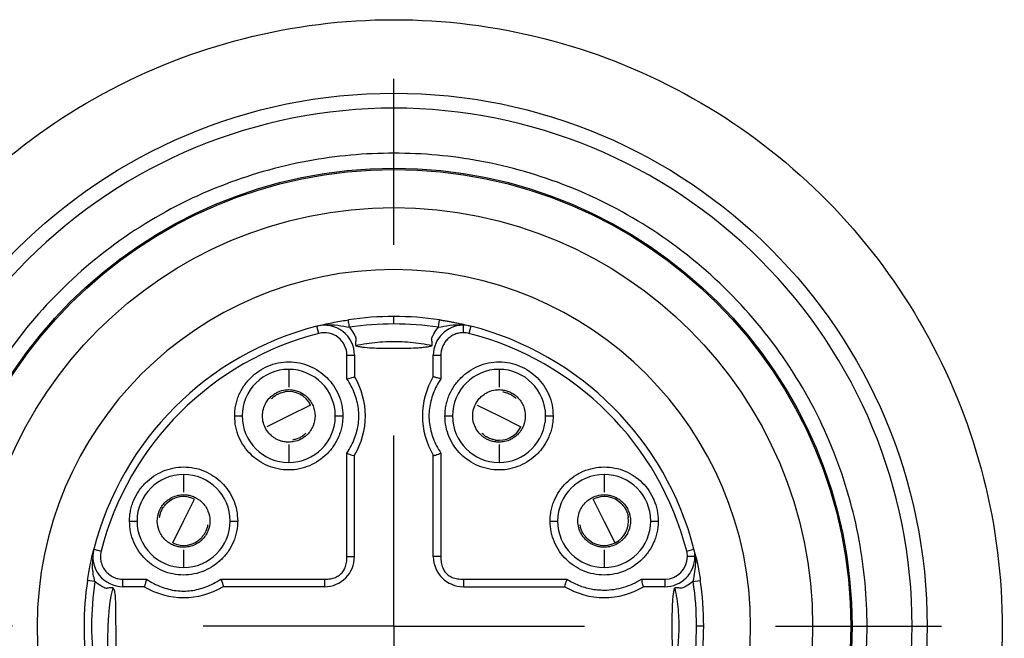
# Model space of a CAD drawing. Header units: millimetres. Extents: x 13 to 546, y 13 to 419.
# Tile 6 of 48: x 212 to 226, y 149 to 157. Entities that reach past the tile are written whole.
import ezdxf

# ---------------------------------------------------------------- set-up
doc = ezdxf.new("R2010")
doc.units = ezdxf.units.MM
doc.header["$LTSCALE"] = 2
doc.linetypes.add('SLD-Center', pattern=[19.05, 15.24, -1.27, 1.27, -1.27])
doc.layers.add('CENTER', color=40, linetype='SLD-Center')

# ---------------------------------------------------------------- blocks, each defined once
blk = doc.blocks.new('SW_CENTERMARKSYMBOL_1')
at = {"layer": 'CENTER', "color": 0}
for p, q in [((0, 5.08), (0, 7.29)), ((0, 0), (0, 2.54)), ((-5.08, 0), (-7.29, 0)), ((0, 0), (-2.54, 0)), ((0, 0), (0, -2.54)), ((0, 0), (2.54, 0)), ((5.08, 0), (7.29, 0)), ((0, -5.08), (0, -7.29))]:
    blk.add_line(p, q, dxfattribs=at)

msp = doc.modelspace()

# ---------------------------------------------------------------- linework, layer by layer
for p, q in [((217.425823, 153.030833), (217.425823, 153.130833)), ((216.426327, 152.90476), (216.401494, 153.001628)), ((218.450152, 153.001628), (218.42532, 152.90476)), ((216.800823, 152.30159), (216.800823, 152.614157)), ((216.800823, 152.614157), (216.900823, 152.614157)), ((216.900823, 152.614157), (216.900823, 152.330023)), ((217.950823, 152.330023), (217.950823, 152.614157)), ((217.950823, 152.614157), (218.050823, 152.614157)), ((218.050823, 152.614157), (218.050823, 152.30159)), ((216.025823, 152.425833), (216.025823, 152.18805)), ((218.825823, 152.425833), (218.825823, 152.18805)), ((216.316512, 151.951177), (216.025823, 151.805833)), ((218.535134, 151.951177), (218.825823, 151.805833)), ((215.305823, 151.805833), (215.405823, 151.805833)), ((216.025823, 151.805833), (215.735134, 151.660489)), ((216.645823, 151.805833), (216.745823, 151.805833)), ((218.105823, 151.805833), (218.205823, 151.805833)), ((218.825823, 151.805833), (219.116512, 151.660489)), ((219.445823, 151.805833), (219.545823, 151.805833)), ((216.800823, 149.930833), (216.800823, 151.310076)), ((218.050823, 151.310076), (218.050823, 149.930833)), ((216.900823, 149.930833), (216.900823, 151.281643)), ((217.950823, 149.930833), (217.950823, 151.281643)), ((214.625823, 151.025833), (214.625823, 150.78805)), ((220.225823, 151.025833), (220.225823, 150.78805)), ((214.625823, 150.405833), (214.771168, 150.696522)), ((220.225823, 150.405833), (220.080479, 150.696522)), ((213.905823, 150.405833), (214.005823, 150.405833)), ((214.480479, 150.115144), (214.625823, 150.405833)), ((215.245823, 150.405833), (215.345823, 150.405833)), ((219.505823, 150.405833), (219.605823, 150.405833)), ((220.371168, 150.115144), (220.225823, 150.405833)), ((220.845823, 150.405833), (220.945823, 150.405833)), ((213.430029, 150.030162), (213.526896, 150.00533)), ((214.625823, 150.023615), (214.625823, 149.785833)), ((221.32475, 150.00533), (221.421618, 150.030162)), ((216.800823, 149.930833), (216.900823, 149.930833)), ((218.050823, 149.930833), (217.950823, 149.930833)), ((221.434147, 149.930833), (221.334147, 149.930833)), ((213.8175, 149.630833), (214.130066, 149.630833)), ((213.8175, 149.530833), (213.8175, 149.630833)), ((215.12158, 149.630833), (216.500823, 149.630833)), ((216.500823, 149.630833), (216.500823, 149.530833)), ((218.350823, 149.630833), (219.730066, 149.630833)), ((218.350823, 149.630833), (218.350823, 149.530833)), ((220.72158, 149.630833), (221.034147, 149.630833)), ((221.034147, 149.630833), (221.034147, 149.530833)), ((221.40706, 149.597762), (221.505973, 149.612469)), ((214.101633, 149.530833), (213.8175, 149.530833)), ((216.500823, 149.530833), (215.150013, 149.530833)), ((218.350823, 149.530833), (219.701633, 149.530833)), ((221.034147, 149.530833), (220.750013, 149.530833)), ((221.550823, 149.005833), (221.451064, 149.005833))]:
    msp.add_line(p, q)
for radius in [7.1, 6.1, 6.083, 5.575]:
    msp.add_circle((217.425823, 149.005833), radius)
for centre, radius, start, end in [((217.425823, 149.005833), 4.75, 90, 270), ((217.425823, 149.005833), 4.75, 270, 90), ((217.425823, 149.005833), 4.125, 90, 98.4567735), ((217.425823, 149.005833), 4.125, 104.3782477, 165.6217523), ((216.500823, 152.614157), 0.4, 360, 104.3782477), ((218.350823, 152.614157), 0.4, 90, 180), ((218.350823, 152.614157), 0.4, 75.6217523, 90), ((217.425823, 149.005833), 4.125, 14.3782477, 75.6217523), ((216.025823, 151.805833), 0.62, 90, 180), ((216.025823, 151.805833), 0.62, 0, 90), ((218.825823, 151.805833), 0.62, 90, 180), ((218.825823, 151.805833), 0.62, 0, 90), ((216.025823, 151.805833), 1.02, 329.0752662, 30.9247338), ((218.825823, 151.805833), 1.02, 149.0752662, 210.9247338), ((216.025823, 151.805833), 0.325, 26.5650512, 98.644838), ((216.025823, 151.805833), 0.62, 180, 270), ((216.025823, 151.805833), 0.62, 270, 0), ((218.825823, 151.805833), 0.62, 180, 270), ((218.825823, 151.805833), 0.62, 270, 0), ((218.825823, 151.805833), 0.325, 261.355162, 333.4349488), ((214.625823, 150.405833), 0.62, 90, 180), ((214.625823, 150.405833), 0.62, 0, 90), ((220.225823, 150.405833), 0.62, 90, 180), ((220.225823, 150.405833), 0.62, 0, 90), ((214.625823, 150.405833), 0.325, 63.4349488, 135.5147357), ((220.225823, 150.405833), 0.325, 44.4852643, 116.5650512), ((214.625823, 150.405833), 0.62, 180, 270), ((214.625823, 150.405833), 0.62, 270, 0), ((220.225823, 150.405833), 0.62, 180, 270), ((220.225823, 150.405833), 0.62, 270, 0), ((220.225823, 150.405833), 0.325, 296.5650512, 8.644838), ((214.625823, 150.405833), 0.325, 243.4349488, 315.5147357), ((220.225823, 150.405833), 0.325, 224.4852643, 296.5650512), ((213.8175, 149.930833), 0.4, 165.6217523, 270), ((221.034147, 149.930833), 0.4, 0, 14.3782477), ((216.500823, 149.930833), 0.4, 270, 0), ((218.350823, 149.930833), 0.4, 180, 270), ((221.034147, 149.930833), 0.4, 270, 0), ((217.425823, 149.005833), 4.125, 171.5432265, 188.4567736), ((217.425823, 149.005833), 4.125, 0, 8.4567736), ((214.625823, 150.405833), 1.02, 239.0752662, 300.9247338), ((220.225823, 150.405833), 1.02, 239.0752662, 300.9247338)]:
    msp.add_arc(centre, radius, start, end)
for points, knots in [([(210.030808, 145.679653), (209.756666, 146.293197), (209.5591, 146.940918), (209.329968, 148.265227), (209.298049, 148.941673), (209.402177, 150.281619), (209.537881, 150.945081), (209.96885, 152.218096), (210.263814, 152.82768), (210.995068, 153.95532), (211.431112, 154.473452), (212.417589, 155.386233), (212.967837, 155.780974), (214.148752, 156.422653), (214.779286, 156.669671), (216.081873, 157.000708), (216.753826, 157.084775), (218.097821, 157.084775), (218.769774, 157.000708), (220.07236, 156.669671), (220.702894, 156.422653), (221.883809, 155.780974), (222.434057, 155.386233), (223.420535, 154.473452), (223.856579, 153.95532), (224.587833, 152.82768), (224.882797, 152.218096), (225.313766, 150.945081), (225.44947, 150.281619), (225.553597, 148.941673), (225.521678, 148.265227), (225.292546, 146.940918), (225.094981, 146.293197), (224.820839, 145.679653)], [0, 0, 0, 0, 0.0625, 0.0625, 0.125, 0.125, 0.1875, 0.1875, 0.25, 0.25, 0.3125, 0.3125, 0.375, 0.375, 0.4375, 0.4375, 0.5, 0.5, 0.5625, 0.5625, 0.625, 0.625, 0.6875, 0.6875, 0.75, 0.75, 0.8125, 0.8125, 0.875, 0.875, 0.9375, 0.9375, 1, 1, 1, 1]), ([(217.425823, 155.905833), (219.255765, 155.905833), (221.010896, 155.178834), (223.598824, 152.590905), (224.325823, 150.835775), (224.325823, 147.175891), (223.598824, 145.420761), (221.010896, 142.832832), (219.255765, 142.105833), (215.595881, 142.105833), (213.840751, 142.832832), (211.252822, 145.420761), (210.525823, 147.175891), (210.525823, 150.835775), (211.252822, 152.590905), (213.840751, 155.178834), (215.595881, 155.905833), (217.425823, 155.905833)], [0, 0, 0, 0, 0.125, 0.125, 0.25, 0.25, 0.375, 0.375, 0.5, 0.5, 0.625, 0.625, 0.75, 0.75, 0.875, 0.875, 1, 1, 1, 1]), ([(217.425823, 155.305833), (217.810071, 155.305833), (218.601581, 155.23323), (219.775743, 154.89567), (220.904813, 154.310764), (221.912332, 153.492341), (222.730755, 152.484822), (223.31566, 151.355753), (223.65322, 150.181591), (223.761069, 149.005833), (223.65322, 147.830075), (223.31566, 146.655913), (222.730755, 145.526843), (221.912332, 144.519324), (220.904813, 143.700901), (219.775743, 143.115996), (218.601581, 142.778436), (217.425823, 142.670587), (216.250065, 142.778436), (215.075903, 143.115996), (213.946834, 143.700901), (212.939315, 144.519324), (212.120892, 145.526843), (211.535986, 146.655913), (211.198426, 147.830075), (211.090577, 149.005833), (211.198426, 150.181591), (211.535986, 151.355753), (212.120892, 152.484822), (212.939315, 153.492341), (213.946834, 154.310764), (215.075903, 154.89567), (216.250065, 155.23323), (217.041576, 155.305833), (217.425823, 155.305833)], [0, 0, 0, 0, 0.029129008, 0.060002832, 0.092160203, 0.125, 0.157839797, 0.189997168, 0.220870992, 0.25, 0.279129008, 0.310002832, 0.342160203, 0.375, 0.407839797, 0.439997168, 0.470870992, 0.5, 0.529129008, 0.560002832, 0.592160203, 0.625, 0.657839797, 0.689997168, 0.720870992, 0.75, 0.779129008, 0.810002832, 0.842160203, 0.875, 0.907839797, 0.939997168, 0.970870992, 1, 1, 1, 1]), ([(216.401494, 153.001628), (216.441175, 153.01146), (216.514426, 153.029613), (216.625101, 153.052778), (216.724812, 153.071325), (216.789687, 153.0814), (216.819188, 153.085982)], [0, 0, 0, 0, 0.318452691, 0.58788349, 0.812595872, 1, 1, 1, 1]), ([(216.833894, 152.987069), (216.829994, 153.013302), (216.826253, 153.038462), (216.820737, 153.075561), (216.819188, 153.085982), (216.819188, 153.085982)], [0, 0, 0, 0, 0.5, 0.5, 1, 1, 1, 1]), ([(218.032459, 153.085982), (218.048738, 153.083503), (218.082986, 153.078288), (218.135704, 153.069407), (218.19199, 153.059201), (218.251849, 153.047446), (218.315241, 153.033979), (218.382324, 153.018661), (218.426865, 153.007476), (218.450152, 153.001628)], [0, 0, 0, 0, 0.1032555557, 0.2172275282, 0.3438496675, 0.4845350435, 0.6403144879, 0.8119470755, 1, 1, 1, 1]), ([(218.350823, 152.914157), (218.350823, 152.937773), (218.350823, 152.965414), (218.350823, 153.004435), (218.350823, 153.014157), (218.350823, 153.014157)], [0, 0, 0, 0, 0.5, 0.5, 1, 1, 1, 1]), ([(216.800823, 152.614157), (216.800823, 152.706843), (216.757966, 152.794346), (216.611514, 152.90799), (216.51611, 152.927776), (216.426327, 152.90476)], [0, 0, 0, 0, 0.5, 0.5, 1, 1, 1, 1]), ([(216.833894, 152.987069), (216.854973, 152.957854), (216.881401, 152.921226), (216.907153, 152.875668), (216.918411, 152.852596), (216.919878, 152.826825), (216.915631, 152.790908), (216.915091, 152.763507), (216.914728, 152.745121)], [0, 0, 0, 0, 0.405276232, 0.508116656, 0.591310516, 0.691479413, 0.792980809, 1, 1, 1, 1]), ([(217.936308, 152.745075), (217.936818, 152.760756), (217.937693, 152.787694), (217.931493, 152.81689), (217.925339, 152.837657), (217.938056, 152.863279), (217.965282, 152.914524), (217.996491, 152.957673), (218.017753, 152.987069)], [0, 0, 0, 0, 0.174183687, 0.299226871, 0.334971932, 0.410399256, 0.59832742, 1, 1, 1, 1]), ([(218.350823, 152.914157), (218.331132, 152.913145), (218.292291, 152.911148), (218.236181, 152.893836), (218.184238, 152.865703), (218.137862, 152.828352), (218.098778, 152.780799), (218.07142, 152.727979), (218.053516, 152.671254), (218.051735, 152.63349), (218.050823, 152.614157)], [0, 0, 0, 0, 0.125291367, 0.247130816, 0.370461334, 0.500055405, 0.624209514, 0.759948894, 0.877108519, 1, 1, 1, 1]), ([(216.914728, 152.745121), (216.963319, 152.754483), (217.060062, 152.773122), (217.206437, 152.790236), (217.352652, 152.799135), (217.498869, 152.79913), (217.644999, 152.790219), (217.791205, 152.773096), (217.887803, 152.754442), (217.936308, 152.745075)], [0, 0, 0, 0, 0.144243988, 0.287185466, 0.429323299, 0.571164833, 0.713220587, 0.855998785, 1, 1, 1, 1]), ([(216.914728, 152.744041), (216.916273, 152.743023), (216.921343, 152.739682), (216.935018, 152.736868), (216.955598, 152.732038), (216.990403, 152.726145), (217.060401, 152.716582), (217.207861, 152.708004), (217.425327, 152.707369), (217.621189, 152.707874), (217.750352, 152.714271), (217.818756, 152.720474), (217.881984, 152.727258), (217.921301, 152.739333), (217.936308, 152.743942)], [0, 0, 0, 0, 0.005820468, 0.01910414, 0.040143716, 0.068996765, 0.122874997, 0.248582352, 0.499993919, 0.751404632, 0.814308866, 0.877145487, 0.953107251, 1, 1, 1, 1]), ([(215.305823, 151.805833), (215.306509, 151.829635), (215.307876, 151.877128), (215.319093, 151.947719), (215.337089, 152.017215), (215.369576, 152.105344), (215.426017, 152.208646), (215.54478, 152.351577), (215.742806, 152.486765), (216.025689, 152.54526), (216.308535, 152.488179), (216.50622, 152.354832), (216.625394, 152.212458), (216.692752, 152.088275), (216.737855, 151.950994), (216.743156, 151.854428), (216.745823, 151.805833)], [0, 0, 0, 0, 0.0317062, 0.063264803, 0.095004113, 0.127246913, 0.188252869, 0.250793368, 0.373700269, 0.499677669, 0.625532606, 0.748061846, 0.809395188, 0.871595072, 0.935383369, 1, 1, 1, 1]), ([(218.105823, 151.805833), (218.106509, 151.829635), (218.107876, 151.877128), (218.119093, 151.947719), (218.137089, 152.017215), (218.169576, 152.105344), (218.226017, 152.208646), (218.34478, 152.351577), (218.542806, 152.486765), (218.825689, 152.54526), (219.108535, 152.488179), (219.30622, 152.354832), (219.425394, 152.212458), (219.492752, 152.088275), (219.537855, 151.950994), (219.543156, 151.854428), (219.545823, 151.805833)], [0, 0, 0, 0, 0.0317062, 0.063264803, 0.095004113, 0.127246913, 0.188252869, 0.250793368, 0.373700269, 0.499677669, 0.625532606, 0.748061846, 0.809395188, 0.871595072, 0.935383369, 1, 1, 1, 1]), ([(216.800823, 152.30159), (216.827003, 152.306329), (216.853022, 152.311068), (216.890046, 152.320545), (216.900823, 152.325284), (216.900823, 152.330023)], [0, 0, 0, 0, 0.5, 0.5, 1, 1, 1, 1]), ([(216.800823, 151.310076), (216.820569, 151.342738), (216.859063, 151.406415), (216.903523, 151.506304), (216.93578, 151.605982), (216.955072, 151.705881), (216.961528, 151.805833), (216.955072, 151.905785), (216.93578, 152.005683), (216.903523, 152.105362), (216.859063, 152.205251), (216.820569, 152.268928), (216.800823, 152.30159)], [0, 0, 0, 0, 0.108452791, 0.211434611, 0.310114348, 0.405818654, 0.5, 0.594181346, 0.689885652, 0.788565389, 0.891547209, 1, 1, 1, 1]), ([(218.050823, 152.30159), (218.031078, 152.268928), (217.992583, 152.205251), (217.948124, 152.105362), (217.915867, 152.005683), (217.896575, 151.905785), (217.890118, 151.805833), (217.896575, 151.705881), (217.915867, 151.605982), (217.948124, 151.506304), (217.992583, 151.406415), (218.031078, 151.342738), (218.050823, 151.310076)], [0, 0, 0, 0, 0.108452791, 0.211434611, 0.310114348, 0.405818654, 0.5, 0.594181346, 0.689885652, 0.788565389, 0.891547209, 1, 1, 1, 1]), ([(218.050823, 152.30159), (218.040424, 152.304038), (218.020336, 152.308768), (217.993734, 152.315494), (217.973043, 152.320875), (217.959069, 152.324899), (217.951173, 152.3278), (217.950937, 152.3293), (217.950823, 152.330023)], [0, 0, 0, 0, 0.199000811, 0.384388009, 0.556390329, 0.71559001, 0.862983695, 1, 1, 1, 1]), ([(216.026354, 151.455833), (216.006343, 151.456788), (215.968231, 151.458605), (215.915328, 151.472488), (215.870222, 151.491178), (215.832877, 151.512896), (215.802815, 151.535335), (215.763293, 151.571444), (215.700727, 151.652718), (215.65936, 151.805532), (215.700517, 151.958466), (215.769282, 152.048114), (215.826113, 152.095736), (215.892766, 152.133), (215.961619, 152.153233), (216.010248, 152.155202), (216.025823, 152.155833)], [0, 0, 0, 0, 0.055371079, 0.105454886, 0.15025462, 0.189776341, 0.224030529, 0.253035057, 0.336083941, 0.500157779, 0.664193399, 0.747276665, 0.804598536, 0.866007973, 0.957085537, 1, 1, 1, 1]), ([(215.798087, 152.037698), (215.810836, 152.049227), (215.836013, 152.071998), (215.879758, 152.097964), (215.926777, 152.11738), (215.9601, 152.12386), (215.976973, 152.127141)], [0, 0, 0, 0, 0.253165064, 0.5, 0.746834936, 1, 1, 1, 1]), ([(216.025823, 152.155833), (216.041005, 152.155253), (216.074598, 152.153969), (216.128622, 152.14207), (216.184431, 152.119942), (216.232541, 152.08989), (216.295268, 152.036299), (216.357493, 151.944637), (216.375806, 151.850999), (216.37584, 151.760971), (216.35762, 151.667345), (216.295537, 151.575709), (216.232899, 151.522012), (216.176842, 151.487109), (216.105507, 151.460748), (216.050322, 151.457321), (216.026354, 151.455833)], [0, 0, 0, 0, 0.041459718, 0.091743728, 0.150899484, 0.205953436, 0.247199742, 0.377298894, 0.500098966, 0.500340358, 0.623033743, 0.75315217, 0.794301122, 0.849329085, 0.934561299, 1, 1, 1, 1]), ([(218.826354, 151.455833), (218.806343, 151.456788), (218.768231, 151.458605), (218.715328, 151.472488), (218.670222, 151.491178), (218.632877, 151.512896), (218.602815, 151.535335), (218.563293, 151.571444), (218.500727, 151.652718), (218.45936, 151.805532), (218.500517, 151.958466), (218.569282, 152.048114), (218.626113, 152.095736), (218.692766, 152.133), (218.761619, 152.153233), (218.810248, 152.155202), (218.825823, 152.155833)], [0, 0, 0, 0, 0.055371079, 0.105454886, 0.15025462, 0.189776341, 0.224030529, 0.253035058, 0.336083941, 0.500157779, 0.664193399, 0.747276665, 0.804598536, 0.866007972, 0.957085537, 1, 1, 1, 1]), ([(218.825823, 152.155833), (218.841005, 152.155253), (218.874598, 152.153969), (218.928622, 152.14207), (218.984431, 152.119942), (219.032541, 152.08989), (219.095268, 152.036299), (219.157493, 151.944637), (219.175806, 151.850999), (219.17584, 151.760971), (219.15762, 151.667345), (219.095537, 151.575709), (219.032899, 151.522012), (218.976842, 151.487109), (218.905507, 151.460748), (218.850322, 151.457321), (218.826354, 151.455833)], [0, 0, 0, 0, 0.041459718, 0.091743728, 0.150899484, 0.205953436, 0.247199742, 0.377298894, 0.500098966, 0.500340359, 0.623033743, 0.75315217, 0.794301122, 0.849329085, 0.934561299, 1, 1, 1, 1]), ([(218.874674, 152.127141), (218.891546, 152.12386), (218.924869, 152.11738), (218.971889, 152.097964), (219.015633, 152.071998), (219.040811, 152.049227), (219.053559, 152.037698)], [0, 0, 0, 0, 0.253165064, 0.5, 0.746834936, 1, 1, 1, 1]), ([(216.745823, 151.805833), (216.745138, 151.782031), (216.743771, 151.734538), (216.732553, 151.663947), (216.714558, 151.59445), (216.68207, 151.506322), (216.625629, 151.40302), (216.506867, 151.260089), (216.30884, 151.124901), (216.025958, 151.066406), (215.743112, 151.123487), (215.545426, 151.256834), (215.426253, 151.399207), (215.358894, 151.523391), (215.313791, 151.660672), (215.308491, 151.757238), (215.305823, 151.805833)], [0, 0, 0, 0, 0.0317062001, 0.0632648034, 0.0950041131, 0.1272469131, 0.1882528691, 0.2507933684, 0.3737002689, 0.4996776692, 0.6255326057, 0.7480618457, 0.8093951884, 0.8715950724, 0.9353833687, 1, 1, 1, 1]), ([(219.545823, 151.805833), (219.545138, 151.782031), (219.543771, 151.734538), (219.532553, 151.663947), (219.514558, 151.59445), (219.48207, 151.506322), (219.425629, 151.40302), (219.306867, 151.260089), (219.10884, 151.124901), (218.825958, 151.066406), (218.543112, 151.123487), (218.345426, 151.256834), (218.226253, 151.399207), (218.158894, 151.523391), (218.113791, 151.660672), (218.108491, 151.757238), (218.105823, 151.805833)], [0, 0, 0, 0, 0.0317062, 0.063264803, 0.095004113, 0.127246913, 0.188252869, 0.250793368, 0.373700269, 0.499677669, 0.625532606, 0.748061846, 0.809395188, 0.871595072, 0.935383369, 1, 1, 1, 1]), ([(216.253559, 151.573968), (216.240811, 151.562439), (216.215633, 151.539668), (216.171889, 151.513702), (216.124869, 151.494286), (216.091546, 151.487806), (216.074674, 151.484525)], [0, 0, 0, 0, 0.253165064, 0.5, 0.746834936, 1, 1, 1, 1]), ([(218.776973, 151.484525), (218.7601, 151.487806), (218.726777, 151.494286), (218.679758, 151.513702), (218.636013, 151.539668), (218.610836, 151.562439), (218.598087, 151.573968)], [0, 0, 0, 0, 0.253165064, 0.5, 0.746834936, 1, 1, 1, 1]), ([(216.800823, 151.310076), (216.825302, 151.29976), (216.849844, 151.289903), (216.886425, 151.278653), (216.898259, 151.277363), (216.900823, 151.281643)], [0, 0, 0, 0, 0.5, 0.5, 1, 1, 1, 1]), ([(217.950823, 151.281643), (217.951962, 151.280898), (217.954318, 151.279356), (217.965467, 151.280597), (217.985349, 151.285286), (218.01508, 151.295318), (218.039593, 151.305439), (218.050823, 151.310076)], [0, 0, 0, 0, 0.15660494, 0.323855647, 0.501761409, 0.771745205, 1, 1, 1, 1]), ([(213.905823, 150.405833), (213.906509, 150.429635), (213.907876, 150.477128), (213.919093, 150.547719), (213.937089, 150.617215), (213.969576, 150.705344), (214.026017, 150.808646), (214.14478, 150.951577), (214.342806, 151.086765), (214.625689, 151.14526), (214.908535, 151.088179), (215.10622, 150.954832), (215.225394, 150.812458), (215.292752, 150.688275), (215.337855, 150.550994), (215.343156, 150.454428), (215.345823, 150.405833)], [0, 0, 0, 0, 0.0317062, 0.063264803, 0.095004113, 0.127246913, 0.188252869, 0.250793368, 0.373700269, 0.499677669, 0.625532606, 0.748061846, 0.809395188, 0.871595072, 0.935383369, 1, 1, 1, 1]), ([(219.505823, 150.405833), (219.506509, 150.429635), (219.507876, 150.477128), (219.519093, 150.547719), (219.537089, 150.617215), (219.569576, 150.705344), (219.626017, 150.808646), (219.74478, 150.951577), (219.942806, 151.086765), (220.225689, 151.14526), (220.508535, 151.088179), (220.70622, 150.954832), (220.825394, 150.812458), (220.892752, 150.688275), (220.937855, 150.550994), (220.943156, 150.454428), (220.945823, 150.405833)], [0, 0, 0, 0, 0.0317062, 0.063264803, 0.095004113, 0.127246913, 0.188252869, 0.250793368, 0.373700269, 0.499677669, 0.625532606, 0.748061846, 0.809395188, 0.871595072, 0.935383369, 1, 1, 1, 1]), ([(214.625823, 150.055833), (214.610626, 150.056414), (214.577002, 150.057701), (214.522937, 150.06962), (214.467103, 150.091779), (214.418994, 150.121859), (214.356271, 150.175478), (214.294066, 150.267346), (214.26697, 150.405808), (214.294057, 150.544306), (214.356243, 150.636137), (214.418983, 150.689827), (214.475138, 150.724723), (214.546582, 150.751029), (214.601832, 150.754378), (214.625823, 150.755833)], [0, 0, 0, 0, 0.041482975, 0.09178389, 0.150950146, 0.20599244, 0.247202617, 0.377307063, 0.500105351, 0.622841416, 0.753007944, 0.794185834, 0.849241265, 0.934534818, 1, 1, 1, 1]), ([(214.625823, 150.755833), (214.64102, 150.755252), (214.674644, 150.753965), (214.72871, 150.742046), (214.784543, 150.719887), (214.832653, 150.689806), (214.89538, 150.636184), (214.957584, 150.544314), (214.984676, 150.405846), (214.957587, 150.267354), (214.895399, 150.175525), (214.832664, 150.121839), (214.776509, 150.086943), (214.705064, 150.060637), (214.649815, 150.057287), (214.625823, 150.055833)], [0, 0, 0, 0, 0.041482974, 0.09178389, 0.150950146, 0.205992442, 0.247202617, 0.377323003, 0.500105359, 0.622857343, 0.753007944, 0.794185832, 0.849241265, 0.934534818, 1, 1, 1, 1]), ([(220.226354, 150.055833), (220.206343, 150.056788), (220.168231, 150.058605), (220.115328, 150.072488), (220.070222, 150.091178), (220.032877, 150.112896), (220.002815, 150.135335), (219.963293, 150.171444), (219.900727, 150.252718), (219.85936, 150.405532), (219.900517, 150.558466), (219.969282, 150.648114), (220.026113, 150.695736), (220.092766, 150.733), (220.161619, 150.753233), (220.210248, 150.755202), (220.225823, 150.755833)], [0, 0, 0, 0, 0.055371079, 0.105454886, 0.15025462, 0.189776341, 0.224030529, 0.253035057, 0.336083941, 0.500157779, 0.664193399, 0.747276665, 0.804598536, 0.866007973, 0.957085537, 1, 1, 1, 1]), ([(220.225823, 150.755833), (220.241005, 150.755253), (220.274598, 150.753969), (220.328622, 150.74207), (220.384431, 150.719942), (220.432541, 150.68989), (220.495268, 150.636299), (220.557493, 150.544637), (220.575806, 150.450999), (220.57584, 150.360971), (220.55762, 150.267345), (220.495537, 150.175709), (220.432899, 150.122012), (220.376842, 150.087109), (220.305507, 150.060748), (220.250322, 150.057321), (220.226354, 150.055833)], [0, 0, 0, 0, 0.041459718, 0.091743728, 0.150899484, 0.205953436, 0.247199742, 0.377298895, 0.500098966, 0.500340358, 0.623033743, 0.75315217, 0.794301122, 0.849329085, 0.934561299, 1, 1, 1, 1]), ([(214.304516, 150.454683), (214.307797, 150.471556), (214.314276, 150.504879), (214.333693, 150.551898), (214.359658, 150.595643), (214.382429, 150.620821), (214.393958, 150.633569)], [0, 0, 0, 0, 0.2531650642, 0.5, 0.7468349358, 1, 1, 1, 1]), ([(220.457688, 150.633569), (220.469218, 150.620821), (220.491988, 150.595643), (220.517954, 150.551898), (220.53737, 150.504879), (220.54385, 150.471556), (220.547131, 150.454683)], [0, 0, 0, 0, 0.253165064, 0.5, 0.746834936, 1, 1, 1, 1]), ([(215.345823, 150.405833), (215.345138, 150.382031), (215.343771, 150.334538), (215.332553, 150.263947), (215.314558, 150.19445), (215.28207, 150.106322), (215.225629, 150.00302), (215.106867, 149.860089), (214.90884, 149.724901), (214.625958, 149.666406), (214.343112, 149.723487), (214.145426, 149.856834), (214.026253, 149.999207), (213.958894, 150.123391), (213.913791, 150.260672), (213.908491, 150.357238), (213.905823, 150.405833)], [0, 0, 0, 0, 0.0317062, 0.063264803, 0.095004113, 0.127246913, 0.188252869, 0.250793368, 0.373700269, 0.499677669, 0.625532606, 0.748061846, 0.809395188, 0.871595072, 0.935383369, 1, 1, 1, 1]), ([(220.945823, 150.405833), (220.945138, 150.382031), (220.943771, 150.334538), (220.932553, 150.263947), (220.914558, 150.19445), (220.88207, 150.106322), (220.825629, 150.00302), (220.706867, 149.860089), (220.50884, 149.724901), (220.225958, 149.666406), (219.943112, 149.723487), (219.745426, 149.856834), (219.626253, 149.999207), (219.558894, 150.123391), (219.513791, 150.260672), (219.508491, 150.357238), (219.505823, 150.405833)], [0, 0, 0, 0, 0.0317062, 0.063264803, 0.095004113, 0.127246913, 0.188252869, 0.250793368, 0.373700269, 0.499677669, 0.625532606, 0.748061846, 0.809395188, 0.871595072, 0.935383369, 1, 1, 1, 1]), ([(214.947131, 150.356982), (214.94385, 150.34011), (214.93737, 150.306787), (214.917954, 150.259768), (214.891988, 150.216023), (214.869218, 150.190845), (214.857688, 150.178097)], [0, 0, 0, 0, 0.253165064, 0.5, 0.746834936, 1, 1, 1, 1]), ([(219.993958, 150.178097), (219.982429, 150.190845), (219.959658, 150.216023), (219.933693, 150.259768), (219.914276, 150.306787), (219.907797, 150.34011), (219.904516, 150.356982)], [0, 0, 0, 0, 0.2531650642, 0.5, 0.7468349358, 1, 1, 1, 1]), ([(213.526896, 150.00533), (213.523998, 149.991652), (213.518142, 149.964015), (213.51714, 149.920825), (213.521871, 149.868922), (213.5405, 149.808329), (213.576938, 149.74687), (213.628238, 149.694083), (213.687551, 149.657937), (213.752216, 149.634304), (213.795383, 149.632009), (213.8175, 149.630833)], [0, 0, 0, 0, 0.076743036, 0.155058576, 0.236458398, 0.362661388, 0.499975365, 0.625680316, 0.763509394, 0.878837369, 1, 1, 1, 1]), ([(213.444587, 149.597762), (213.429302, 149.664394), (213.404439, 149.772777), (213.417025, 149.878379), (213.421874, 149.919059)], [0, 0, 0, 0, 0.614776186, 1, 1, 1, 1]), ([(216.500823, 149.630833), (216.527476, 149.631826), (216.577436, 149.633688), (216.646611, 149.652029), (216.703987, 149.683003), (216.748653, 149.727669), (216.779627, 149.785045), (216.797968, 149.85422), (216.79983, 149.90418), (216.800823, 149.930833)], [0, 0, 0, 0, 0.164271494, 0.307922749, 0.437637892, 0.562362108, 0.692077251, 0.835728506, 1, 1, 1, 1]), ([(218.050823, 149.930833), (218.051816, 149.90418), (218.053678, 149.85422), (218.072019, 149.785045), (218.102993, 149.727669), (218.14766, 149.683003), (218.205035, 149.652029), (218.27421, 149.633688), (218.32417, 149.631826), (218.350823, 149.630833)], [0, 0, 0, 0, 0.164271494, 0.307922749, 0.437637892, 0.562362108, 0.692077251, 0.835728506, 1, 1, 1, 1]), ([(221.432001, 149.979042), (221.434075, 149.963536), (221.439929, 149.919786), (221.441579, 149.836994), (221.431315, 149.726315), (221.415481, 149.642395), (221.40706, 149.597762)], [0, 0, 0, 0, 0.123875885, 0.349498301, 0.654031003, 1, 1, 1, 1]), ([(221.434273, 149.979465), (221.446931, 149.924997), (221.474845, 149.80488), (221.494972, 149.680466), (221.505973, 149.612469)], [0, 0, 0, 0, 0.4534536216, 1, 1, 1, 1]), ([(213.686582, 149.516318), (213.670901, 149.516827), (213.643962, 149.517703), (213.614767, 149.511503), (213.593999, 149.505348), (213.568377, 149.518066), (213.517133, 149.545292), (213.473983, 149.576501), (213.444587, 149.597762)], [0, 0, 0, 0, 0.1741836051, 0.2992267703, 0.334971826, 0.4103991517, 0.5983273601, 1, 1, 1, 1]), ([(214.130066, 149.630833), (214.127618, 149.620434), (214.122888, 149.600346), (214.116162, 149.573744), (214.110782, 149.553052), (214.106757, 149.539078), (214.103856, 149.531182), (214.102356, 149.530947), (214.101633, 149.530833)], [0, 0, 0, 0, 0.1990008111, 0.3843880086, 0.5563903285, 0.7155900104, 0.8629836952, 1, 1, 1, 1]), ([(214.130066, 149.630833), (214.162728, 149.611088), (214.226405, 149.572593), (214.326294, 149.528134), (214.425973, 149.495876), (214.525871, 149.476584), (214.625823, 149.470128), (214.725776, 149.476584), (214.825674, 149.495876), (214.925352, 149.528134), (215.025241, 149.572593), (215.088918, 149.611088), (215.12158, 149.630833)], [0, 0, 0, 0, 0.108452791, 0.211434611, 0.310114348, 0.405818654, 0.5, 0.594181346, 0.689885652, 0.788565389, 0.891547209, 1, 1, 1, 1]), ([(215.12158, 149.630833), (215.125526, 149.621196), (215.132856, 149.603294), (215.141588, 149.579843), (215.149307, 149.556567), (215.15414, 149.535448), (215.151365, 149.532345), (215.150013, 149.530833)], [0, 0, 0, 0, 0.193338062, 0.359177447, 0.498086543, 0.755508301, 1, 1, 1, 1]), ([(219.730066, 149.630833), (219.71975, 149.606354), (219.709893, 149.581813), (219.698643, 149.545231), (219.697353, 149.533397), (219.701633, 149.530833)], [0, 0, 0, 0, 0.5, 0.5, 1, 1, 1, 1]), ([(219.730066, 149.630833), (219.755281, 149.615604), (219.805288, 149.585401), (219.884803, 149.549402), (219.966518, 149.520999), (220.050787, 149.500775), (220.137497, 149.48863), (220.240326, 149.483735), (220.359117, 149.492115), (220.487785, 149.520965), (220.610723, 149.565849), (220.684522, 149.60911), (220.72158, 149.630833)], [0, 0, 0, 0, 0.084368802, 0.167320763, 0.249610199, 0.332009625, 0.415288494, 0.500192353, 0.626707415, 0.755244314, 0.877094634, 1, 1, 1, 1]), ([(220.72158, 149.630833), (220.726319, 149.604653), (220.731058, 149.578634), (220.740536, 149.54161), (220.745274, 149.530833), (220.750013, 149.530833)], [0, 0, 0, 0, 0.5, 0.5, 1, 1, 1, 1]), ([(221.40706, 149.597762), (221.377844, 149.576686), (221.341215, 149.550262), (221.29566, 149.524497), (221.272577, 149.513263), (221.246863, 149.511688), (221.210893, 149.515539), (221.18349, 149.516005), (221.165065, 149.516318)], [0, 0, 0, 0, 0.405228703, 0.508056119, 0.591241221, 0.691459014, 0.792550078, 1, 1, 1, 1]), ([(213.614711, 148.48837), (213.615149, 148.590929), (213.615884, 148.763396), (213.620248, 149.002605), (213.632484, 149.196036), (213.651808, 149.367112), (213.675689, 149.469581), (213.686582, 149.516318)], [0, 0, 0, 0, 0.2978647, 0.500900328, 0.694652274, 0.86072896, 1, 1, 1, 1]), ([(213.725741, 148.511733), (213.725761, 148.568408), (213.725789, 148.649738), (213.725787, 148.753437), (213.725761, 148.869409), (213.72571, 149.004121), (213.724871, 149.159178), (213.723375, 149.268398), (213.721255, 149.350966), (213.717924, 149.410828), (213.711286, 149.466), (213.695448, 149.499808), (213.687714, 149.516318)], [0, 0, 0, 0, 0.167075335, 0.239758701, 0.305683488, 0.508950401, 0.636871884, 0.763381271, 0.831784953, 0.881321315, 0.942045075, 1, 1, 1, 1]), ([(221.163932, 149.516318), (221.162921, 149.514694), (221.159646, 149.509433), (221.156796, 149.495692), (221.15202, 149.47501), (221.146137, 149.440187), (221.13661, 149.37011), (221.128023, 149.222538), (221.127584, 149.086365), (221.127599, 148.988486), (221.12763, 148.966709), (221.127744, 148.928611), (221.12829, 148.852505), (221.129868, 148.765656), (221.134289, 148.679532), (221.139383, 148.618169), (221.146375, 148.564976), (221.153286, 148.523854), (221.16103, 148.502633), (221.164136, 148.494122)], [0, 0, 0, 0, 0.005982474, 0.019379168, 0.040453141, 0.069257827, 0.123141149, 0.248860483, 0.500294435, 0.516030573, 0.531766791, 0.563236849, 0.626153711, 0.751863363, 0.814807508, 0.877615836, 0.932083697, 0.972762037, 1, 1, 1, 1]), ([(221.165065, 149.516318), (221.17443, 149.467828), (221.193082, 149.371244), (221.210201, 149.225038), (221.219114, 149.078865), (221.219125, 148.93256), (221.210237, 148.786214), (221.19314, 148.639664), (221.174519, 148.542787), (221.165165, 148.494122)], [0, 0, 0, 0, 0.143873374, 0.286567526, 0.428582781, 0.570426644, 0.712608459, 0.855633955, 1, 1, 1, 1])]:
    msp.add_open_spline(points, degree=3, knots=knots)
for points in [[(218.032459, 153.085982), (217.831718, 153.115828), (217.628771, 153.130833), (217.425823, 153.130833)], [(216.500806, 153.018186), (216.625782, 153.028721), (216.742778, 153.003606), (216.833894, 152.987069)], [(216.500819, 153.014157), (216.500816, 153.014157), (216.500814, 153.015673), (216.500811, 153.018637)], [(217.425823, 153.030833), (217.227673, 153.030833), (217.02989, 153.01621), (216.833894, 152.987069)], [(218.017753, 152.987069), (217.821757, 153.01621), (217.623974, 153.030833), (217.425823, 153.030833)], [(218.017753, 152.987069), (218.024685, 153.033697), (218.032459, 153.085982), (218.032459, 153.085982)], [(218.017753, 152.987069), (218.108867, 153.003605), (218.225859, 153.028719), (218.350832, 153.018187)], [(216.426327, 152.90476), (215.00332, 152.53997), (213.891687, 151.428336), (213.526896, 150.00533)], [(218.42532, 152.90476), (218.413052, 152.907501), (218.388516, 152.912982), (218.363388, 152.913765), (218.350823, 152.914157)], [(221.32475, 150.00533), (220.95996, 151.428336), (219.848327, 152.53997), (218.42532, 152.90476)], [(216.026403, 151.423533), (216.02633, 151.3443), (216.026137, 151.265066), (216.025823, 151.185833)], [(218.826403, 151.423533), (218.82633, 151.3443), (218.826137, 151.265066), (218.825823, 151.185833)], [(213.345674, 149.612469), (213.366572, 149.753029), (213.394741, 149.892508), (213.430029, 150.030162)], [(220.226403, 150.023533), (220.22633, 149.9443), (220.226137, 149.865066), (220.225823, 149.785833)], [(221.334147, 149.930833), (221.334147, 149.955961), (221.33099, 149.980989), (221.32475, 150.00533)], [(221.034147, 149.630833), (221.199722, 149.630833), (221.334147, 149.765258), (221.334147, 149.930833)], [(213.444587, 149.597762), (213.397959, 149.604695), (213.345674, 149.612469), (213.345674, 149.612469)], [(213.444587, 149.597762), (213.386237, 149.20531), (213.386237, 148.806356), (213.444587, 148.413903)], [(221.40706, 149.597762), (221.436262, 149.401899), (221.450984, 149.203873), (221.451064, 149.005833)], [(221.451064, 149.005833), (221.450984, 148.807793), (221.436262, 148.609767), (221.40706, 148.413903)], [(221.505973, 148.399197), (221.535819, 148.599939), (221.550823, 148.802885), (221.550823, 149.005833)]]:
    msp.add_open_spline(points, degree=3)

# ---------------------------------------------------------------- block references
at = {"layer": 'CENTER'}
msp.add_blockref('SW_CENTERMARKSYMBOL_1', (217.425823, 149.005833), dxfattribs=at)

doc.saveas('drawing.dxf')
